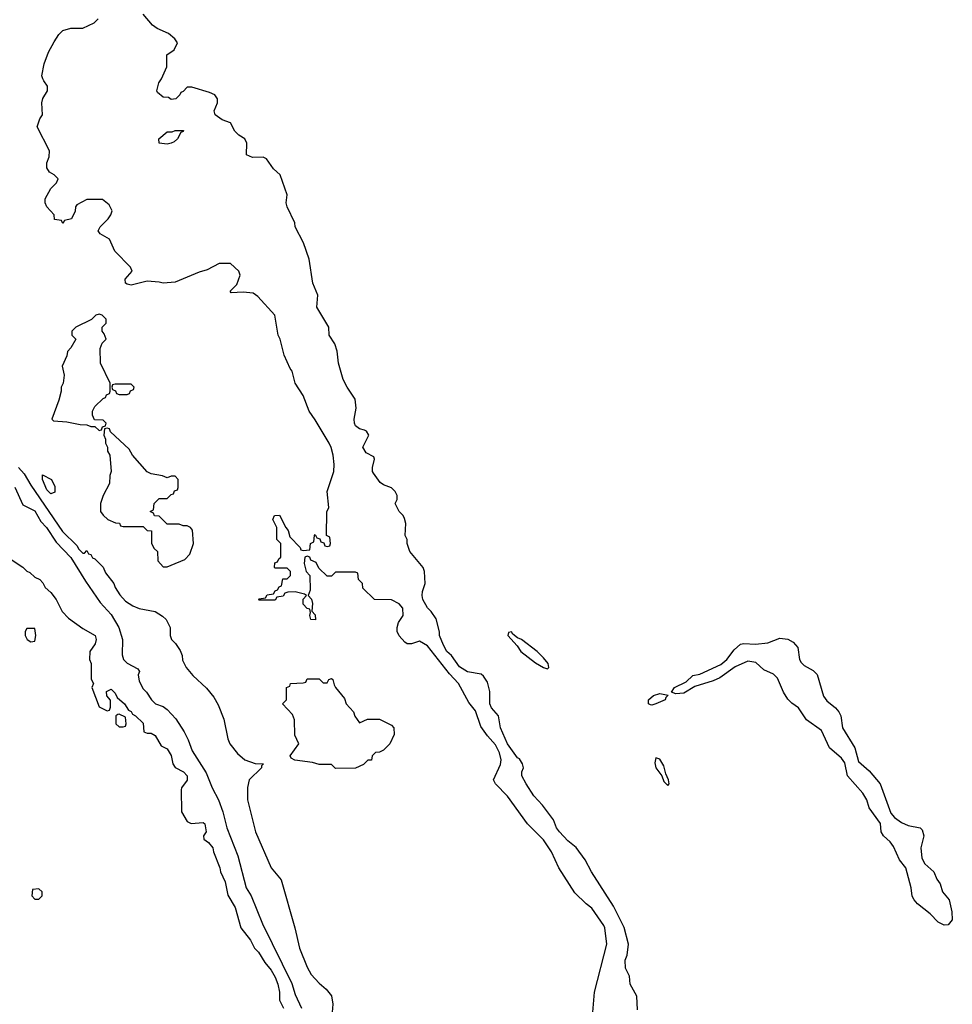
# Model space of a CAD drawing. Header units: inches. Extents: x 2789275 to 2951659, y 860290 to 1033804.
# Tile 219 of 256: x 2902374 to 2907030, y 945389 to 950305. Entities that reach past the tile are written whole.
import ezdxf

# ---------------------------------------------------------------- set-up
doc = ezdxf.new("R2010")
doc.units = ezdxf.units.IN
doc.header["$MEASUREMENT"] = 0
doc.layers.add('C9904', color=7, linetype='Continuous')
doc.layers.add('C9905', color=7, linetype='Continuous')

msp = doc.modelspace()

# ---------------------------------------------------------------- linework, layer by layer
at = {"layer": 'C9904', "color": 2}
for points, elevation in [([(2905235.1, 945350), (2905243.7, 945450), (2905306, 945690), (2905296, 945770), (2905290, 945782), (2905230, 945869), (2905202, 945890), (2905146.3, 945946.3), (2905065.2, 946070), (2905029.4, 946150), (2904989.5, 946210), (2904909.6, 946289.6), (2904810, 946428.7), (2904749.1, 946489.1), (2904739, 946510), (2904773.9, 946586.1), (2904778, 946610), (2904770, 946644), (2904750, 946684.5), (2904709.4, 946730), (2904676.2, 946776.2), (2904650, 946854), (2904616.2, 946896.2), (2904565.1, 946990), (2904519.6, 947039.6), (2904410, 947179.3), (2904370, 947202), (2904330, 947188.7), (2904308.9, 947188.9), (2904296.4, 947196.4), (2904268.4, 947228.4), (2904258, 947250), (2904258, 947270), (2904264.7, 947295.3), (2904288, 947330), (2904287.3, 947367.3), (2904268.4, 947388.4), (2904230, 947408), (2904146, 947410), (2904087.3, 947467.3), (2904086, 947490), (2904066, 947510), (2904062, 947542), (2904050, 947546), (2903950, 947546), (2903930, 947526), (2903910, 947526), (2903867.3, 947567.3), (2903854.6, 947594.6), (2903827.3, 947607.3), (2903822, 947622), (2903810, 947626), (2903798, 947622), (2903794, 947590), (2903804.7, 947550), (2903822, 947530), (2903823.6, 947456.4), (2903814, 947430), (2903831.1, 947411.1), (2903836, 947390), (2903832, 947352), (2903850, 947334), (2903851.1, 947308.9), (2903828, 947310), (2903822, 947330), (2903826, 947346), (2903822, 947362), (2903810, 947366), (2903790, 947386), (2903788.7, 947411.3), (2903806, 947430), (2903796.4, 947436.4), (2903750, 947448.7), (2903712.7, 947447.3), (2903698, 947442), (2903690, 947426), (2903658, 947422), (2903650, 947406), (2903570, 947406), (2903566, 947410), (2903570, 947414), (2903602, 947418), (2903610, 947434), (2903642, 947438), (2903650, 947454), (2903662, 947458), (2903670, 947474), (2903682, 947478), (2903687.3, 947512.7), (2903710, 947514), (2903726, 947530), (2903726, 947550), (2903710, 947566), (2903650, 947566), (2903646, 947570), (2903647.3, 947592.7), (2903662, 947598), (2903667.3, 947612.7), (2903678, 947622), (2903678, 947690), (2903658, 947710), (2903658, 947770), (2903638, 947810), (2903646, 947830), (2903671.1, 947831.1), (2903702, 947770), (2903714.8, 947754.8), (2903722.8, 947722.8), (2903774, 947670), (2903778, 947658), (2903790, 947654), (2903822, 947658), (2903826, 947690), (2903842, 947698), (2903846, 947730), (2903850, 947734), (2903858, 947718), (2903872.7, 947712.7), (2903878, 947698), (2903892.7, 947692.7), (2903898, 947678), (2903910, 947674), (2903922, 947678), (2903926, 947690), (2903922, 947722), (2903906, 947730), (2903907.3, 947847.3), (2903918, 947870), (2903908.7, 947950), (2903942, 948050), (2903944.1, 948084.1), (2903939.3, 948130), (2903929.3, 948169.3), (2903919, 948190), (2903850, 948308), (2903819, 948350), (2903789.1, 948429.1), (2903749, 948490), (2903734, 948550), (2903723.7, 948563.7), (2903694, 948630), (2903674, 948710), (2903664, 948730), (2903648.7, 948830), (2903563.2, 948923.2), (2903539.5, 948939.5), (2903490, 948945.1), (2903430, 948942), (2903425.2, 948950), (2903457.5, 948982.5), (2903475.3, 949030), (2903468, 949050), (2903427.3, 949087.3), (2903370, 949088), (2903310, 949055.3), (2903270, 949044), (2903150, 948995.3), (2903090, 948988.7), (2903070, 948995.3), (2903010, 948999), (2902930, 948979.3), (2902910, 948984), (2902902, 948990), (2902901.2, 949010), (2902935.3, 949050), (2902928, 949070), (2902848.7, 949150), (2902822, 949210), (2902776.4, 949236.4), (2902766, 949250), (2902775.3, 949270), (2902815.3, 949310), (2902828.7, 949330), (2902835.3, 949350), (2902820.4, 949380.4), (2902787.3, 949407.3), (2902710, 949408), (2902659.6, 949380.4), (2902652, 949370), (2902651.1, 949348.9), (2902632, 949310), (2902598, 949302), (2902590, 949288), (2902582, 949302), (2902547.3, 949307.3), (2902546, 949330), (2902508.7, 949370), (2902501.2, 949390), (2902501.2, 949410), (2902530, 949462), (2902558, 949490), (2902566, 949510), (2902546, 949530), (2902523.1, 949543.1), (2902510, 949566), (2902508.7, 949590), (2902520.4, 949619.6), (2902522, 949650), (2902462, 949770), (2902475.3, 949810), (2902488, 949830), (2902484, 949890), (2902489.2, 949910.8), (2902513.2, 949950), (2902512.5, 949972.5), (2902494.9, 950000)], 10), ([(2905458, 945362), (2905455.3, 945430), (2905422, 945490), (2905418, 945530), (2905399, 945570), (2905397.2, 945610), (2905406.3, 945633.7), (2905414.5, 945690), (2905392.6, 945772.6), (2905339.3, 945879.3), (2905229.6, 946049.6), (2905197.2, 946110), (2905151.7, 946171.7), (2905110, 946205.2), (2905069.2, 946250), (2905054, 946270), (2905039, 946310), (2904984.1, 946384.1), (2904941.2, 946430), (2904902.7, 946490), (2904881.2, 946530), (2904881.2, 946550), (2904889, 946570), (2904885.2, 946590), (2904870, 946615.3), (2904860.2, 946620.2), (2904810, 946689), (2904775.1, 946770), (2904765.2, 946830), (2904729.4, 946870), (2904720.9, 946890), (2904721.2, 946950), (2904710, 946998), (2904690, 947028), (2904678, 947038), (2904610, 947049.3), (2904570, 947074), (2904529.7, 947129.7), (2904507, 947150), (2904490, 947182), (2904469.4, 947230), (2904469.3, 947249.3), (2904452.9, 947312.9), (2904429, 947350), (2904410, 947369), (2904386.6, 947410), (2904382.7, 947430), (2904385.2, 947450), (2904399, 947490), (2904395.3, 947550), (2904388.7, 947570), (2904322, 947650), (2904308.7, 947690), (2904308, 947710), (2904298, 947730), (2904302, 947790), (2904294.6, 947814.6), (2904288.9, 947828.9), (2904268, 947850), (2904248, 947890), (2904258, 947910), (2904258, 947930), (2904248, 947950), (2904230, 947968), (2904190, 947982), (2904173.6, 947993.6), (2904140.2, 948040.2), (2904135.3, 948050), (2904135.3, 948070), (2904146, 948110), (2904142, 948122), (2904103.1, 948143.1), (2904088, 948170), (2904118, 948230), (2904106, 948250), (2904096.4, 948256.4), (2904070, 948262), (2904050, 948278), (2904045.2, 948290), (2904044, 948310), (2904054, 948366), (2904049, 948410), (2904008.7, 948470), (2903989.3, 948509.3), (2903965.2, 948590), (2903959.3, 948650), (2903947, 948687), (2903919, 948730), (2903917.2, 948770), (2903858, 948870), (2903862, 948930), (2903837.2, 948990), (2903819, 949110), (2903791.7, 949191.7), (2903748.7, 949270), (2903748, 949290), (2903708.7, 949370), (2903704, 949390), (2903709.3, 949430), (2903675.3, 949530), (2903640.9, 949560.9), (2903606, 949610), (2903590, 949618), (2903536.4, 949616.4), (2903506, 949630), (2903508.4, 949688.4), (2903498, 949710), (2903468.9, 949728.9), (2903448.9, 949748.9), (2903426, 949790), (2903385.6, 949805.6), (2903349.3, 949829.3), (2903345.2, 949850), (2903362, 949890), (2903362, 949910), (2903348, 949930), (2903322, 949942), (2903232.7, 949967.3), (2903210, 949968), (2903190, 949946), (2903178, 949942), (2903174, 949930), (2903154, 949910), (2903130, 949906), (2903116.4, 949916.4), (2903090, 949918), (2903062, 949942), (2903058, 949950), (2903068.7, 949990), (2903075.3, 950000)], 6), ([(2902368.4, 948070), (2902397.1, 948037.1), (2902430, 947981), (2902588.2, 947750), (2902659.8, 947679.8), (2902670, 947662), (2902690, 947642), (2902698, 947642), (2902710, 947654), (2902718, 947638), (2902730, 947634), (2902738, 947618), (2902750, 947614), (2902790, 947571.3), (2902802.8, 947542.8), (2902844.7, 947490), (2902851, 947470), (2902873.4, 947433.4), (2902902, 947402), (2902938.8, 947378.8), (2902970, 947366), (2903050.7, 947350.7), (2903087.1, 947327.1), (2903104.7, 947310), (2903126, 947270), (2903126, 947230), (2903131.3, 947210), (2903151.3, 947190), (2903175.3, 947155.3), (2903186, 947130), (2903187.5, 947107.5), (2903204.7, 947070), (2903238, 947030), (2903307.5, 946967.5), (2903342.5, 946922.5), (2903364.5, 946884.5), (2903393.2, 946813.2), (2903413.7, 946713.7), (2903422.8, 946690), (2903462, 946642), (2903498, 946610), (2903550, 946590.7), (2903592, 946590), (2903581, 946579), (2903581, 946570), (2903519.1, 946510), (2903510.9, 946470.9), (2903510.8, 946410), (2903550.6, 946250), (2903630, 946071), (2903678.8, 946010), (2903748.5, 945770), (2903770.4, 945670), (2903810, 945574), (2903830, 945537.3), (2903870, 945494), (2903904.9, 945464.9), (2903930.6, 945430.6), (2903937.3, 945390), (2903933.4, 945350)], 10), ([(2902350.5, 947970.5), (2902390, 947882), (2902450, 947853), (2902480.3, 947800.3), (2902507.7, 947770), (2902555.6, 947695.6), (2902630, 947620.5), (2902702, 947502), (2902775.8, 947395.8), (2902830, 947335.5), (2902868.5, 947270), (2902888, 947210), (2902886.4, 947133.6), (2902892, 947110), (2902910, 947092), (2902963.6, 947063.6), (2902972, 947050), (2902966, 947034), (2902970, 947002), (2902990, 946964.7), (2903007.3, 946947.3), (2903031.3, 946910), (2903052, 946890), (2903090, 946876), (2903110, 946861), (2903153.8, 946813.8), (2903195.5, 946750), (2903215.5, 946710), (2903234.6, 946654.6), (2903304.9, 946544.9), (2903334.9, 946470), (2903366.7, 946410), (2903388.5, 946350), (2903407.7, 946270), (2903463, 946130), (2903504.9, 945970), (2903530.3, 945930.3), (2903585.5, 945790), (2903732.1, 945492.1), (2903750, 945438), (2903780.5, 945370)], 6), ([(2902332, 947610), (2902390, 947572), (2902410, 947552), (2902425.4, 947545.4), (2902450, 947522), (2902474, 947510), (2902490, 947494), (2902502, 947470), (2902530, 947444.7), (2902556, 947410), (2902586, 947350), (2902617.5, 947317.5), (2902690, 947266), (2902750.7, 947230.7), (2902756, 947210), (2902750.7, 947189.3), (2902724.7, 947150), (2902722, 947110), (2902731, 947090), (2902731.6, 947011.6), (2902742, 946990), (2902734, 946970), (2902770, 946874), (2902810, 946854), (2902822, 946858), (2902827.3, 946872.7), (2902827.3, 946907.3), (2902808.4, 946928.4), (2902808, 946950), (2902830, 946962), (2902850, 946942), (2902861, 946921), (2902898, 946890), (2902918, 946858), (2902930, 946851.3), (2902938, 946838), (2902952, 946830), (2902990, 946792), (2902994, 946750), (2903010, 946742), (2903030, 946742), (2903050, 946731.3), (2903079.6, 946679.6), (2903110, 946664.7), (2903130, 946632), (2903138, 946590), (2903150.8, 946570.8), (2903191.3, 946550), (2903210.8, 946530), (2903210, 946508), (2903182, 946470), (2903179.6, 946460.4), (2903182, 946350), (2903210, 946302), (2903230, 946292), (2903290, 946296), (2903298, 946290), (2903304.7, 946250), (2903292, 946230), (2903292.7, 946212.7), (2903316.9, 946196.9), (2903338, 946170), (2903342, 946150), (2903374, 946070), (2903376, 946050), (2903399.8, 945999.8), (2903414, 945934), (2903450, 945872), (2903478.8, 945770), (2903526, 945710), (2903546, 945670), (2903566, 945650), (2903598, 945598), (2903630, 945558.8), (2903650, 945524.7), (2903662.8, 945490), (2903670.8, 945450), (2903671.3, 945410), (2903690.8, 945370)], 2)]:
    msp.add_lwpolyline(points, dxfattribs=dict(at, elevation=elevation))
for points, elevation in [([(2903110, 949684), (2903070, 949688), (2903068.7, 949710), (2903110, 949744.7), (2903134.6, 949745.4), (2903150, 949751.3), (2903191.1, 949751.1), (2903190, 949746), (2903178, 949742), (2903162, 949710), (2903145.4, 949694.6), (2903130, 949689)], 6), ([(2902770, 948835.3), (2902754, 948830), (2902732.7, 948807.3), (2902654, 948770), (2902634, 948750), (2902634, 948730), (2902654, 948710), (2902630, 948666), (2902612, 948648), (2902610, 948626), (2902585.4, 948574.6), (2902596, 948530), (2902591, 948490), (2902581, 948470), (2902581, 948450), (2902570, 948406), (2902534, 948310), (2902542, 948302), (2902610, 948298), (2902676.4, 948283.6), (2902710, 948282), (2902730, 948274), (2902750, 948274), (2902770, 948254), (2902782, 948258), (2902787.3, 948272.7), (2902802, 948278), (2902806, 948290), (2902790, 948306), (2902747.3, 948307.3), (2902738, 948330), (2902738, 948350), (2902750, 948374), (2902790, 948414), (2902802, 948418), (2902807.3, 948432.7), (2902822, 948438), (2902826, 948450), (2902826, 948490), (2902778, 948590), (2902776.4, 948663.6), (2902786, 948690), (2902806, 948710), (2902796.4, 948736.4), (2902786, 948750), (2902786, 948770), (2902806, 948790), (2902806, 948810), (2902786, 948830)], 14), ([(2902930, 948486), (2902850, 948486), (2902838, 948482), (2902834, 948470), (2902838, 948458), (2902852.7, 948452.7), (2902858, 948438), (2902870, 948434), (2902910, 948434), (2902922, 948438), (2902927.3, 948452.7), (2902942, 948458), (2902946, 948470)], 14), ([(2902810, 948266), (2902798, 948262), (2902794, 948230), (2902802, 948210), (2902802, 948190), (2902812, 948170), (2902812, 948150), (2902824.7, 948130), (2902831, 948050), (2902824.7, 948030), (2902822, 947990), (2902791.3, 947930), (2902778, 947890), (2902778, 947850), (2902790, 947832), (2902814, 947810), (2902852.7, 947792.7), (2902871.6, 947791.6), (2902878, 947778), (2902890, 947774), (2902990, 947774), (2903010, 947754), (2903032.7, 947752.7), (2903032, 947690), (2903045.4, 947665.4), (2903062, 947650), (2903063.6, 947603.6), (2903090, 947574), (2903110, 947574), (2903130, 947582), (2903198, 947610), (2903223.1, 947636.9), (2903242, 947690), (2903236.4, 947756.4), (2903226, 947770), (2903210, 947778), (2903190, 947778), (2903170, 947786), (2903110, 947786), (2903070, 947826), (2903047.3, 947827.3), (2903042, 947842), (2903026, 947850), (2903042, 947858), (2903046, 947890), (2903070, 947914), (2903110, 947914), (2903130, 947934), (2903142, 947938), (2903147.3, 947952.7), (2903162, 947958), (2903166, 947970), (2903166, 948010), (2903150, 948026), (2903130, 948026), (2903110, 948018), (2903087.3, 948027.3), (2903030, 948038), (2903010, 948048), (2902938, 948130), (2902920.4, 948160.4), (2902827.3, 948247.3), (2902822, 948262)], 14), ([(2902530, 947938), (2902510, 947958), (2902488, 948010), (2902488, 948032), (2902532, 948010), (2902550, 947974), (2902550, 947946)], 10), ([(2902450, 947266), (2902410, 947266), (2902402, 947250), (2902402, 947230), (2902412, 947210), (2902430, 947198), (2902450, 947202), (2902455.3, 947230)], 2), ([(2904830, 947248), (2904814, 947246), (2904812, 947230), (2904858, 947178), (2904876, 947150), (2904950, 947094), (2904990, 947071), (2905010, 947064.7), (2905015.3, 947070), (2905012.3, 947090), (2904990, 947119.3), (2904958, 947150), (2904879, 947210), (2904859, 947219), (2904836.5, 947236.5)], 6), ([(2906990, 945784.5), (2906959.1, 945799.1), (2906920.5, 945840.5), (2906857.2, 945890), (2906839.3, 945910), (2906829.6, 945929.6), (2906824.5, 945970), (2906798, 946070), (2906766.6, 946110), (2906737.1, 946177.1), (2906720.1, 946200.1), (2906686.6, 946230), (2906676, 946250), (2906671.7, 946291.7), (2906615.1, 946370), (2906602.9, 946410), (2906584, 946444), (2906507, 946530), (2906494.2, 946594.2), (2906477.7, 946617.7), (2906418, 946670), (2906376.9, 946756.9), (2906302.7, 946810), (2906262.7, 946870), (2906230, 946892.7), (2906210, 946913.2), (2906187.9, 946947.9), (2906156.9, 947016.9), (2906137.6, 947037.6), (2906090, 947059), (2906050, 947096), (2906010, 947102.9), (2905946.2, 947073.8), (2905870, 947019.3), (2905836.1, 947003.9), (2905744.1, 946975.9), (2905690, 946942), (2905650, 946939.3), (2905628, 946948), (2905642.7, 946970), (2905701.5, 946998.5), (2905735.3, 947030), (2905770, 947038), (2905874, 947086), (2905905.2, 947110), (2905941.5, 947158.5), (2905973.6, 947186.4), (2905990, 947190.8), (2906047.5, 947187.5), (2906110, 947194.4), (2906170, 947217.1), (2906210, 947212.7), (2906236.7, 947196.7), (2906259.1, 947170), (2906267.7, 947110), (2906275.2, 947095.2), (2906290, 947080.7), (2906335.2, 947055.2), (2906355.5, 947035.5), (2906386.9, 946926.9), (2906403.9, 946903.9), (2906446.8, 946870), (2906464, 946850), (2906473.4, 946830), (2906483, 946770), (2906543.8, 946670), (2906562, 946602), (2906615.4, 946555.4), (2906670.4, 946490), (2906723.1, 946343.1), (2906742.5, 946322.5), (2906777.2, 946297.2), (2906810, 946281.6), (2906870, 946270.7), (2906879.9, 946259.9), (2906887.7, 946230), (2906873, 946170), (2906878, 946118), (2906893.4, 946090), (2906938, 946050), (2906953.7, 946013.7), (2906970.3, 945990.3), (2906982, 945950), (2907014.4, 945910), (2907028, 945850), (2907030.4, 945810), (2907010, 945786.6)], 2), ([(2904070, 946794), (2904110, 946812), (2904170, 946812), (2904230, 946782), (2904242, 946770), (2904243.6, 946736.4), (2904222, 946690), (2904190, 946658), (2904170, 946648), (2904150, 946646), (2904134, 946630), (2904130, 946608), (2904112.7, 946607.3), (2904090, 946586), (2904050, 946568), (2903950, 946566), (2903930, 946586), (2903870, 946586), (2903836.5, 946596.5), (2903747.2, 946607.2), (2903730, 946618), (2903724, 946630), (2903768, 946690), (2903747.3, 946732.7), (2903746, 946810), (2903736.4, 946836.4), (2903686, 946890), (2903706, 946910), (2903706, 946970), (2903722, 946978), (2903726, 946990), (2903790, 946994), (2903802, 946998), (2903810, 947014), (2903870, 947014), (2903890, 946994), (2903910, 946994), (2903918, 947010), (2903930, 947016), (2903938, 947010), (2903943.6, 946983.6), (2903951.3, 946970), (2903995.9, 946915.9), (2904004.7, 946890), (2904041, 946850), (2904047.1, 946827.1)], 10), ([(2905530, 946882), (2905524.2, 946884.2), (2905514, 946890), (2905513.2, 946910), (2905539, 946930), (2905570, 946940.7), (2905612, 946932), (2905599.6, 946920.4), (2905596, 946910), (2905550, 946889.4)], 2), ([(2902870, 946838), (2902863.6, 946836.4), (2902854, 946830), (2902854, 946790), (2902870, 946774), (2902890, 946774), (2902902, 946778), (2902906, 946790), (2902902, 946822)], 2), ([(2905550, 946619), (2905544.7, 946595.3), (2905550.6, 946570), (2905580.7, 946530), (2905590, 946501), (2905610, 946481), (2905616, 946490), (2905613.6, 946510), (2905600.1, 946540.1), (2905590, 946579), (2905570, 946612.3)], 6), ([(2902470, 945966), (2902438, 945962), (2902434, 945930), (2902450, 945914), (2902470, 945914), (2902486, 945930), (2902486, 945950)], 2)]:
    msp.add_lwpolyline(points, close=True, dxfattribs=dict(at, elevation=elevation))
at = {"layer": 'C9905', "color": 2}
for points, elevation in [([(2903075.3, 950000), (2903082, 950010), (2903108, 950070), (2903108.7, 950130), (2903144.7, 950155.3), (2903162, 950190), (2903148.7, 950210), (2903116.2, 950236.2), (2903060.7, 950260.7), (2903037.5, 950277.5), (2902990, 950333.2)], 6), ([(2902494.9, 950000), (2902489.1, 950009.1), (2902484.7, 950024.7), (2902495.5, 950084.5), (2902517.5, 950142.5), (2902545.6, 950194.4), (2902569.1, 950230.9), (2902588.9, 950251.1), (2902630, 950262), (2902690, 950262), (2902746, 950290), (2902766, 950310)], 10)]:
    msp.add_lwpolyline(points, dxfattribs=dict(at, elevation=elevation))

doc.saveas('drawing.dxf')
